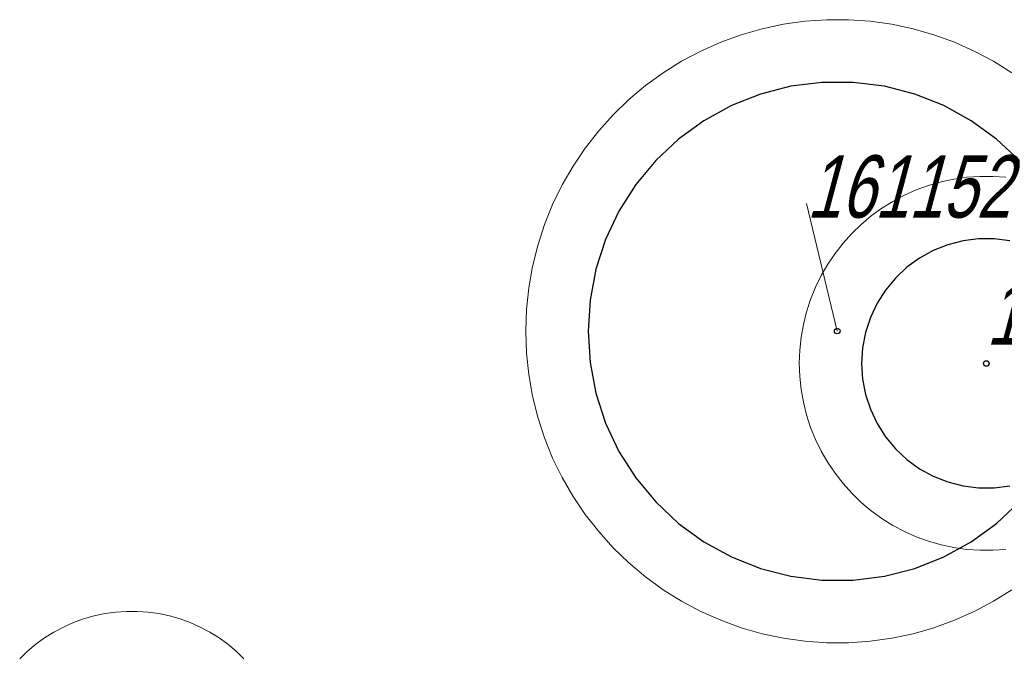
# Model space of a CAD drawing. Header units: metres. Extents: x 7419449 to 7420144, y 5549519 to 5549653.
# Tile 47 of 67: x 7419529 to 7419544, y 5549599 to 5549609. Entities that reach past the tile are written whole.
import ezdxf
from ezdxf.enums import TextEntityAlignment as Align

# ---------------------------------------------------------------- set-up
doc = ezdxf.new("R2010")
doc.units = ezdxf.units.M
doc.layers.add('_4_korony', color=7, linetype='Continuous', lineweight=25, true_color=0x7aa300)
doc.layers.add('_4_NUMERY_PIKIET', color=7, linetype='Continuous', lineweight=15)
doc.layers.add('_4_SOD', color=30, linetype='Continuous', lineweight=20)
doc.layers.add('_4_PUNKT_INWENTARYZACYJNY', color=7, linetype='Continuous')
doc.styles.add('STANDARD-Working1250', font='arial.ttf', dxfattribs={"height": 2.5})

msp = doc.modelspace()

# ---------------------------------------------------------------- linework, layer by layer
at = {"layer": '_4_korony', "linetype": 'Continuous', "flags": 128}
for points in [[(7419544.622, 5549606.905), (7419544.256, 5549607.249), (7419543.849, 5549607.544), (7419543.409, 5549607.786), (7419542.942, 5549607.971), (7419542.456, 5549608.096), (7419541.957, 5549608.159), (7419541.455, 5549608.159), (7419540.956, 5549608.096), (7419540.47, 5549607.971), (7419540.003, 5549607.786), (7419539.563, 5549607.544), (7419539.156, 5549607.249), (7419538.79, 5549606.905), (7419538.47, 5549606.518), (7419538.201, 5549606.094), (7419537.987, 5549605.639), (7419537.832, 5549605.162), (7419537.738, 5549604.668), (7419537.706, 5549604.167), (7419537.738, 5549603.666), (7419537.832, 5549603.172), (7419537.987, 5549602.695), (7419538.201, 5549602.24), (7419538.47, 5549601.816), (7419538.79, 5549601.429), (7419539.156, 5549601.085), (7419539.563, 5549600.79), (7419540.003, 5549600.548), (7419540.47, 5549600.363), (7419540.956, 5549600.238), (7419541.455, 5549600.175), (7419541.957, 5549600.175), (7419542.456, 5549600.238), (7419542.942, 5549600.363), (7419543.409, 5549600.548), (7419543.849, 5549600.79), (7419544.256, 5549601.085), (7419544.622, 5549601.429)], [(7419544.467, 5549605.617), (7419544.218, 5549605.648), (7419543.966, 5549605.648), (7419543.717, 5549605.617), (7419543.474, 5549605.554), (7419543.24, 5549605.462), (7419543.02, 5549605.341), (7419542.817, 5549605.193), (7419542.634, 5549605.021), (7419542.474, 5549604.828), (7419542.339, 5549604.616), (7419542.232, 5549604.388), (7419542.155, 5549604.149), (7419542.108, 5549603.903), (7419542.092, 5549603.652), (7419542.108, 5549603.401), (7419542.155, 5549603.155), (7419542.232, 5549602.916), (7419542.339, 5549602.688), (7419542.474, 5549602.476), (7419542.634, 5549602.283), (7419542.817, 5549602.111), (7419543.02, 5549601.963), (7419543.24, 5549601.842), (7419543.474, 5549601.75), (7419543.717, 5549601.687), (7419543.966, 5549601.656), (7419544.218, 5549601.656), (7419544.467, 5549601.687)]]:
    msp.add_lwpolyline(points, dxfattribs=at)
at = {"layer": '_4_NUMERY_PIKIET'}
msp.add_lwpolyline([(7419541.7, 5549604.17), (7419541.21, 5549606.215)], dxfattribs=at)
at = {"layer": '_4_PUNKT_INWENTARYZACYJNY'}
for centre in [(7419541.7, 5549604.17), (7419544.09, 5549603.65)]:
    msp.add_circle(centre, 0.045, dxfattribs=at)
at = {"layer": '_4_SOD', "flags": 128}
for points in [[(7419544.502, 5549608.312), (7419544.206, 5549608.497), (7419543.898, 5549608.661), (7419543.579, 5549608.803), (7419543.251, 5549608.922), (7419542.916, 5549609.018), (7419542.574, 5549609.091), (7419542.229, 5549609.14), (7419541.88, 5549609.164), (7419541.532, 5549609.164), (7419541.183, 5549609.14), (7419540.838, 5549609.091), (7419540.496, 5549609.018), (7419540.161, 5549608.922), (7419539.833, 5549608.803), (7419539.514, 5549608.661), (7419539.206, 5549608.497), (7419538.91, 5549608.312), (7419538.628, 5549608.107), (7419538.36, 5549607.883), (7419538.109, 5549607.64), (7419537.876, 5549607.381), (7419537.661, 5549607.106), (7419537.466, 5549606.817), (7419537.291, 5549606.514), (7419537.138, 5549606.201), (7419537.008, 5549605.877), (7419536.9, 5549605.545), (7419536.815, 5549605.207), (7419536.755, 5549604.863), (7419536.718, 5549604.516), (7419536.706, 5549604.167), (7419536.718, 5549603.818), (7419536.755, 5549603.471), (7419536.815, 5549603.127), (7419536.9, 5549602.789), (7419537.008, 5549602.457), (7419537.138, 5549602.133), (7419537.291, 5549601.82), (7419537.466, 5549601.517), (7419537.661, 5549601.228), (7419537.876, 5549600.953), (7419538.109, 5549600.694), (7419538.36, 5549600.451), (7419538.628, 5549600.227), (7419538.91, 5549600.022), (7419539.206, 5549599.837), (7419539.514, 5549599.673), (7419539.833, 5549599.531), (7419540.161, 5549599.412), (7419540.496, 5549599.316), (7419540.838, 5549599.243), (7419541.183, 5549599.194), (7419541.532, 5549599.17), (7419541.88, 5549599.17), (7419542.229, 5549599.194), (7419542.574, 5549599.243), (7419542.916, 5549599.316), (7419543.251, 5549599.412), (7419543.579, 5549599.531), (7419543.898, 5549599.673), (7419544.206, 5549599.837), (7419544.502, 5549600.022)], [(7419544.406, 5549606.636), (7419544.197, 5549606.65), (7419543.987, 5549606.65), (7419543.778, 5549606.636), (7419543.571, 5549606.606), (7419543.366, 5549606.563), (7419543.165, 5549606.505), (7419542.968, 5549606.434), (7419542.777, 5549606.348), (7419542.592, 5549606.25), (7419542.414, 5549606.139), (7419542.245, 5549606.016), (7419542.085, 5549605.881), (7419541.934, 5549605.736), (7419541.794, 5549605.58), (7419541.665, 5549605.415), (7419541.548, 5549605.242), (7419541.443, 5549605.06), (7419541.351, 5549604.872), (7419541.273, 5549604.678), (7419541.208, 5549604.479), (7419541.158, 5549604.276), (7419541.121, 5549604.07), (7419541.099, 5549603.861), (7419541.092, 5549603.652), (7419541.099, 5549603.443), (7419541.121, 5549603.234), (7419541.158, 5549603.028), (7419541.208, 5549602.825), (7419541.273, 5549602.626), (7419541.351, 5549602.432), (7419541.443, 5549602.244), (7419541.548, 5549602.062), (7419541.665, 5549601.889), (7419541.794, 5549601.724), (7419541.934, 5549601.568), (7419542.085, 5549601.423), (7419542.245, 5549601.288), (7419542.414, 5549601.165), (7419542.592, 5549601.054), (7419542.777, 5549600.956), (7419542.968, 5549600.87), (7419543.165, 5549600.799), (7419543.366, 5549600.741), (7419543.571, 5549600.698), (7419543.778, 5549600.668), (7419543.987, 5549600.654), (7419544.197, 5549600.654), (7419544.406, 5549600.668)], [(7419532.189, 5549598.913), (7419532.064, 5549599.034), (7419531.93, 5549599.146), (7419531.789, 5549599.249), (7419531.641, 5549599.341), (7419531.487, 5549599.423), (7419531.328, 5549599.494), (7419531.164, 5549599.554), (7419530.996, 5549599.602), (7419530.825, 5549599.638), (7419530.652, 5549599.662), (7419530.478, 5549599.674), (7419530.304, 5549599.674), (7419530.13, 5549599.662), (7419529.957, 5549599.638), (7419529.786, 5549599.602), (7419529.618, 5549599.554), (7419529.454, 5549599.494), (7419529.295, 5549599.423), (7419529.141, 5549599.341), (7419528.993, 5549599.249), (7419528.852, 5549599.146), (7419528.718, 5549599.034), (7419528.593, 5549598.913)]]:
    msp.add_lwpolyline(points, dxfattribs=at)

# ---------------------------------------------------------------- texts
at = {"layer": '_4_NUMERY_PIKIET', "style": 'STANDARD-Working1250', "oblique": 15, "width": 0.7}
for s, p in [('161152', (7419541.21, 5549605.689)), ('161153', (7419544.09, 5549603.65))]:
    msp.add_text(s, height=1, dxfattribs=at).set_placement(p, align=Align.BOTTOM_LEFT)

doc.saveas('drawing.dxf')
